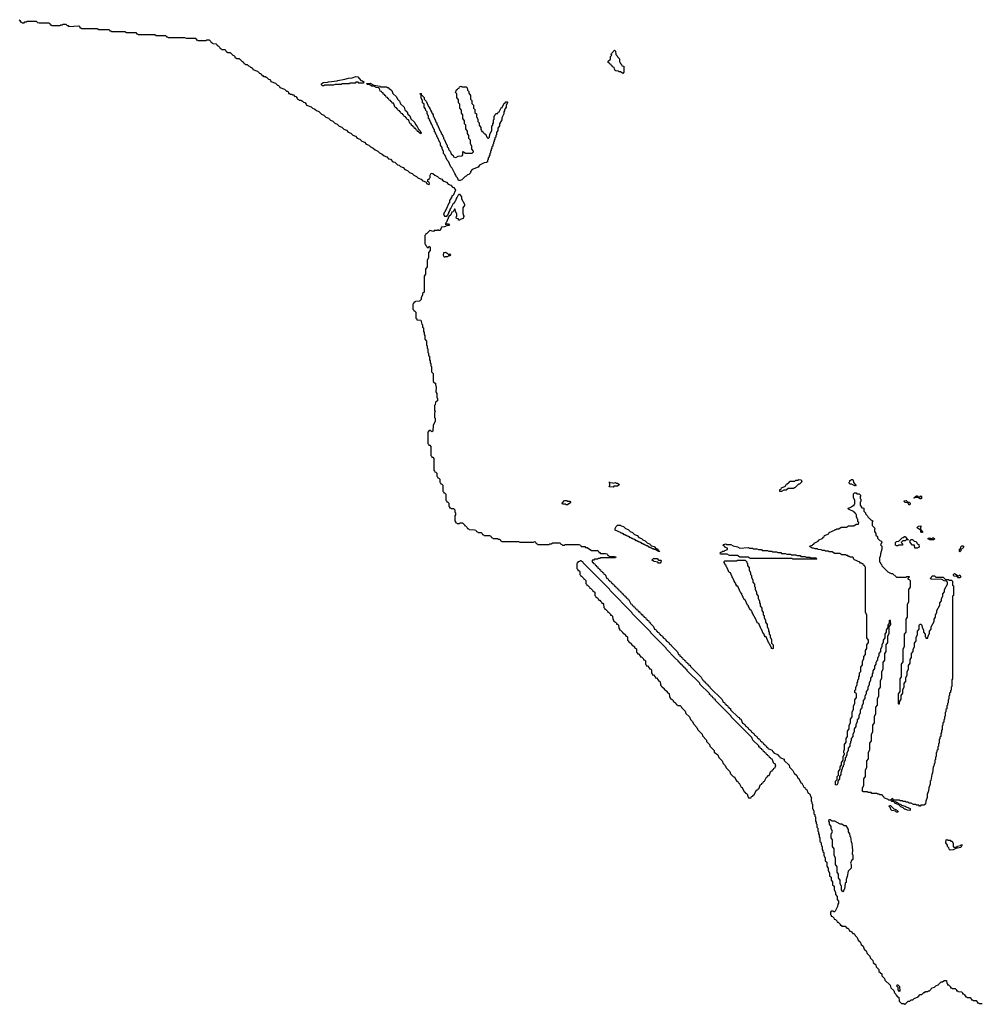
# Model space of a CAD drawing. Extents: x 2708302 to 2968450, y 494490 to 722710.
# Tile 61 of 256: x 2792474 to 2805361, y 594040 to 607250. Entities that reach past the tile are written whole.
import ezdxf

# ---------------------------------------------------------------- set-up
doc = ezdxf.new("R2010")
doc.units = 0

msp = doc.modelspace()

# ---------------------------------------------------------------- linework, layer by layer
at = {"layer": '0CON20XD'}
for points in [[(2792465, 607250), (2792478, 607238), (2792482, 607222), (2792495, 607220), (2792505, 607210), (2792535, 607210), (2792545, 607220), (2792565, 607220), (2792575, 607230), (2792695, 607230), (2792712, 607212), (2792735, 607208), (2792865, 607210), (2792878, 607198), (2792882, 607182), (2792895, 607180), (2792905, 607170), (2793015, 607170), (2793025, 607180), (2793045, 607180), (2793055, 607190), (2793095, 607190), (2793112, 607172), (2793125, 607170), (2793135, 607160), (2793267, 607167), (2793280, 607155), (2793282, 607142), (2793295, 607140), (2793305, 607130), (2793515, 607130), (2793535, 607120), (2793675, 607120), (2793682, 607102), (2793695, 607100), (2793705, 607090), (2793885, 607090), (2793905, 607080), (2794035, 607080), (2794042, 607062), (2794055, 607060), (2794065, 607050), (2794285, 607050), (2794305, 607040), (2794435, 607040), (2794442, 607022), (2794455, 607020), (2794465, 607010), (2794685, 607010), (2794705, 607000), (2794835, 607000), (2794842, 606982), (2794855, 606980), (2794865, 606970), (2794975, 606970), (2794985, 606980), (2795015, 606980), (2795038, 606958), (2795042, 606942), (2795055, 606940), (2795065, 606930), (2795108, 606928), (2795120, 606915), (2795122, 606902), (2795138, 606898), (2795158, 606878), (2795162, 606862), (2795175, 606860), (2795185, 606850), (2795225, 606850), (2795238, 606838), (2795242, 606822), (2795255, 606820), (2795265, 606810), (2795298, 606808), (2795332, 606772), (2795345, 606770), (2795358, 606758), (2795362, 606742), (2795375, 606740), (2795385, 606730), (2795418, 606728), (2795452, 606692), (2795465, 606690), (2795478, 606678), (2795482, 606662), (2795495, 606660), (2795505, 606650), (2795525, 606650), (2795542, 606632), (2795558, 606628), (2795572, 606612), (2795585, 606610), (2795598, 606598), (2795602, 606582), (2795665, 606560), (2795692, 606532), (2795705, 606530), (2795718, 606518), (2795722, 606502), (2795735, 606500), (2795745, 606490), (2795765, 606490), (2795775, 606480), (2795785, 606480), (2795812, 606452), (2795828, 606448), (2795840, 606435), (2795842, 606422), (2795905, 606400), (2795932, 606372), (2795948, 606368), (2795960, 606355), (2795962, 606342), (2796025, 606320), (2796052, 606292), (2796065, 606290), (2796078, 606278), (2796082, 606262), (2796095, 606260), (2796105, 606250), (2796125, 606250), (2796135, 606240), (2796145, 606240), (2796162, 606222), (2796178, 606218), (2796198, 606198), (2796202, 606182), (2796215, 606180), (2796225, 606170), (2796245, 606170), (2796255, 606160), (2796265, 606160), (2796282, 606142), (2796298, 606138), (2796318, 606118), (2796322, 606102), (2796385, 606080), (2796402, 606062), (2796435, 606050), (2796455, 606030), (2796485, 606020), (2796522, 605982), (2796555, 605970), (2796582, 605942), (2796615, 605930), (2796642, 605902), (2796675, 605890), (2796702, 605862), (2796735, 605850), (2796762, 605822), (2796795, 605810), (2796822, 605782), (2796858, 605768), (2796882, 605742), (2796918, 605728), (2796942, 605702), (2796978, 605688), (2797002, 605662), (2797038, 605648), (2797062, 605622), (2797098, 605608), (2797122, 605582), (2797158, 605568), (2797182, 605542), (2797218, 605528), (2797242, 605502), (2797278, 605488), (2797302, 605462), (2797338, 605448), (2797362, 605422), (2797398, 605408), (2797422, 605382), (2797448, 605378), (2797482, 605342), (2797508, 605338), (2797542, 605302), (2797565, 605300), (2797582, 605282), (2797618, 605268), (2797642, 605242), (2797678, 605228), (2797702, 605202), (2797738, 605188), (2797762, 605162), (2797798, 605148), (2797815, 605130), (2797868, 605108), (2797872, 605092), (2797928, 605068), (2797932, 605052), (2797945, 605050), (2797955, 605040), (2797970, 605045), (2797968, 605068), (2797950, 605075), (2797950, 605105), (2797968, 605112), (2797970, 605125), (2797980, 605135), (2797980, 605165), (2797995, 605190), (2798018, 605188), (2798042, 605162), (2798078, 605148), (2798102, 605122), (2798135, 605110), (2798148, 605098), (2798162, 605082), (2798198, 605068), (2798222, 605042), (2798258, 605028), (2798282, 605002), (2798298, 604998), (2798320, 604965), (2798288, 604892), (2798270, 604885), (2798270, 604875), (2798240, 604825), (2798240, 604795), (2798232, 604788), (2798200, 604715), (2798190, 604705), (2798190, 604695), (2798180, 604685), (2798180, 604675), (2798170, 604665), (2798170, 604655), (2798160, 604645), (2798172, 604612), (2798208, 604612), (2798210, 604625), (2798220, 604635), (2798220, 604645), (2798230, 604655), (2798230, 604665), (2798240, 604675), (2798240, 604685), (2798250, 604695), (2798250, 604705), (2798260, 604715), (2798292, 604788), (2798308, 604792), (2798310, 604805), (2798318, 604812), (2798320, 604825), (2798328, 604832), (2798330, 604845), (2798338, 604852), (2798340, 604865), (2798348, 604872), (2798365, 604910), (2798375, 604910), (2798400, 604875), (2798400, 604845), (2798440, 604775), (2798440, 604755), (2798420, 604725), (2798420, 604655), (2798430, 604625), (2798440, 604615), (2798430, 604605), (2798425, 604582), (2798385, 604570), (2798375, 604560), (2798362, 604562), (2798360, 604580), (2798332, 604582), (2798330, 604605), (2798340, 604615), (2798340, 604645), (2798320, 604675), (2798318, 604708), (2798305, 604710), (2798288, 604672), (2798272, 604668), (2798258, 604632), (2798232, 604608), (2798200, 604535), (2798190, 604525), (2798190, 604515), (2798180, 604505), (2798195, 604500), (2798205, 604510), (2798225, 604510), (2798240, 604495), (2798235, 604490), (2798215, 604490), (2798175, 604470), (2798132, 604468), (2798115, 604420), (2798095, 604420), (2798085, 604430), (2798075, 604420), (2798035, 604420), (2798025, 604410), (2797975, 604420), (2797938, 604382), (2797922, 604378), (2797920, 604365), (2797910, 604355), (2797910, 604245), (2797920, 604235), (2797922, 604222), (2797938, 604208), (2797942, 604192), (2797958, 604192), (2797965, 604210), (2797980, 604195), (2797980, 604155), (2797960, 604125), (2797960, 604055), (2797940, 604025), (2797940, 603935), (2797920, 603905), (2797920, 603835), (2797902, 603808)], [(2800565, 606530), (2800535, 606550), (2800515, 606550), (2800505, 606560), (2800472, 606562), (2800460, 606575), (2800448, 606608), (2800432, 606612), (2800428, 606628), (2800412, 606632), (2800408, 606648), (2800392, 606652), (2800388, 606668), (2800370, 606675), (2800370, 606695), (2800398, 606722), (2800400, 606755), (2800420, 606775), (2800410, 606785), (2800412, 606798), (2800455, 606840), (2800467, 606827), (2800472, 606782), (2800490, 606765), (2800492, 606752), (2800520, 606725), (2800520, 606685), (2800530, 606675), (2800532, 606662), (2800548, 606648), (2800552, 606632), (2800580, 606625), (2800580, 606545), (2800565, 606530)], [(2796535, 606362), (2796522, 606375), (2796525, 606390), (2796543, 606407), (2796605, 606410), (2796615, 606418), (2796735, 606430), (2796744, 606436), (2796835, 606450), (2796885, 606467), (2796935, 606470), (2796985, 606488), (2797010, 606485), (2797052, 606432), (2797075, 606430), (2797090, 606415), (2797085, 606400), (2797025, 606400), (2797015, 606410), (2796985, 606410), (2796975, 606400), (2796905, 606400), (2796895, 606390), (2796795, 606390), (2796785, 606382), (2796705, 606380), (2796685, 606372), (2796565, 606370), (2796555, 606363), (2796535, 606362)], [(2797855, 605720), (2797845, 605730), (2797832, 605732), (2797828, 605748), (2797812, 605752), (2797808, 605768), (2797792, 605772), (2797788, 605788), (2797772, 605792), (2797768, 605808), (2797752, 605812), (2797748, 605828), (2797732, 605832), (2797728, 605848), (2797712, 605852), (2797688, 605908), (2797672, 605912), (2797668, 605928), (2797652, 605932), (2797648, 605948), (2797632, 605952), (2797628, 605968), (2797612, 605972), (2797608, 605988), (2797592, 605992), (2797588, 606008), (2797572, 606012), (2797568, 606028), (2797552, 606032), (2797548, 606048), (2797532, 606052), (2797528, 606068), (2797512, 606072), (2797488, 606128), (2797472, 606132), (2797468, 606148), (2797452, 606152), (2797448, 606168), (2797432, 606172), (2797428, 606188), (2797412, 606192), (2797408, 606208), (2797392, 606212), (2797388, 606228), (2797372, 606232), (2797368, 606248), (2797352, 606252), (2797348, 606268), (2797332, 606272), (2797328, 606288), (2797312, 606292), (2797300, 606325), (2797288, 606338), (2797255, 606340), (2797225, 606360), (2797195, 606360), (2797165, 606380), (2797135, 606380), (2797130, 606395), (2797175, 606400), (2797225, 606370), (2797305, 606360), (2797315, 606350), (2797395, 606350), (2797405, 606340), (2797415, 606340), (2797432, 606322), (2797445, 606320), (2797468, 606298), (2797482, 606262), (2797530, 606215), (2797542, 606182), (2797570, 606155), (2797582, 606122), (2797630, 606075), (2797642, 606042), (2797670, 606015), (2797682, 605982), (2797708, 605958), (2797722, 605922), (2797770, 605875), (2797782, 605842), (2797808, 605818), (2797822, 605782), (2797848, 605758), (2797850, 605745), (2797860, 605735), (2797855, 605720)], [(2798362, 605092), (2798348, 605128), (2798330, 605145), (2798330, 605155), (2798320, 605165), (2798320, 605175), (2798310, 605185), (2798278, 605258), (2798260, 605275), (2798228, 605348), (2798210, 605365), (2798178, 605438), (2798160, 605455), (2798160, 605485), (2798150, 605495), (2798150, 605505), (2798140, 605515), (2798140, 605535), (2798120, 605565), (2798120, 605595), (2798112, 605602), (2798080, 605675), (2798070, 605685), (2798070, 605695), (2798060, 605705), (2798060, 605715), (2798050, 605725), (2798050, 605735), (2798040, 605745), (2798040, 605775), (2798032, 605782), (2798000, 605855), (2797990, 605865), (2797990, 605875), (2797980, 605885), (2797980, 605895), (2797970, 605905), (2797970, 605915), (2797960, 605925), (2797960, 605955), (2797940, 605985), (2797940, 606015), (2797922, 606032), (2797920, 606055), (2797900, 606075), (2797900, 606115), (2797880, 606135), (2797880, 606165), (2797860, 606195), (2797860, 606240), (2797840, 606255), (2797845, 606260), (2797858, 606258), (2797860, 606240), (2797868, 606238), (2797898, 606208), (2797902, 606182), (2797928, 606158), (2797960, 606085), (2797970, 606075), (2797970, 606065), (2797980, 606055), (2797980, 606045), (2797990, 606035), (2797990, 606025), (2798000, 606015), (2798000, 606005), (2798010, 605995), (2798010, 605985), (2798020, 605975), (2798020, 605955), (2798030, 605945), (2798062, 605872), (2798070, 605865), (2798070, 605845), (2798078, 605838), (2798110, 605765), (2798120, 605755), (2798120, 605745), (2798130, 605735), (2798130, 605725), (2798140, 605715), (2798140, 605705), (2798150, 605695), (2798150, 605685), (2798160, 605675), (2798160, 605655), (2798168, 605648), (2798200, 605575), (2798210, 605565), (2798210, 605545), (2798220, 605535), (2798232, 605502), (2798248, 605488), (2798262, 605452), (2798288, 605428), (2798292, 605412), (2798325, 605400), (2798355, 605420), (2798408, 605422), (2798420, 605435), (2798420, 605475), (2798425, 605480), (2798455, 605460), (2798545, 605460), (2798560, 605475), (2798560, 605485), (2798540, 605515), (2798540, 605555), (2798520, 605585), (2798520, 605635), (2798500, 605655), (2798500, 605695), (2798480, 605725), (2798480, 605755), (2798460, 605785), (2798460, 605835), (2798440, 605855), (2798440, 605895), (2798420, 605925), (2798420, 605975), (2798400, 605995), (2798400, 606035), (2798380, 606065), (2798380, 606115), (2798360, 606135), (2798360, 606175), (2798340, 606205), (2798340, 606255), (2798320, 606275), (2798332, 606308), (2798348, 606312), (2798352, 606328), (2798368, 606332), (2798372, 606348), (2798395, 606358), (2798405, 606350), (2798465, 606350), (2798478, 606338), (2798480, 606305), (2798498, 606288), (2798500, 606265), (2798520, 606235), (2798520, 606185), (2798540, 606165), (2798540, 606125), (2798560, 606105), (2798560, 606065), (2798580, 606045), (2798580, 606005), (2798600, 605985), (2798600, 605945), (2798620, 605915), (2798620, 605885), (2798640, 605865), (2798640, 605835), (2798660, 605805), (2798660, 605775), (2798670, 605765), (2798672, 605752), (2798688, 605748), (2798692, 605732), (2798708, 605728), (2798712, 605712), (2798728, 605708), (2798742, 605672), (2798755, 605660), (2798765, 605660), (2798778, 605672), (2798780, 605715), (2798810, 605765), (2798810, 605825), (2798820, 605835), (2798820, 605855), (2798830, 605865), (2798830, 605905), (2798840, 605915), (2798840, 605955), (2798850, 605965), (2798852, 605978), (2798865, 605990), (2798888, 605992), (2798892, 606008), (2798908, 606012), (2798932, 606068), (2798948, 606072), (2798972, 606128), (2798988, 606132), (2798992, 606148), (2799015, 606150), (2799020, 606145), (2799020, 606135), (2799000, 606105), (2799000, 606075), (2798990, 606065), (2798990, 606055), (2798980, 606045), (2798980, 606025), (2798970, 606015), (2798970, 605985), (2798940, 605935), (2798940, 605905), (2798910, 605855), (2798910, 605825), (2798890, 605795), (2798890, 605765), (2798870, 605735), (2798870, 605705), (2798860, 605695), (2798860, 605675), (2798850, 605665), (2798850, 605645), (2798840, 605635), (2798840, 605615), (2798830, 605605), (2798830, 605585), (2798820, 605575), (2798820, 605555), (2798810, 605545), (2798810, 605525), (2798800, 605515), (2798800, 605495), (2798790, 605485), (2798790, 605465), (2798780, 605455), (2798780, 605435), (2798770, 605425), (2798770, 605405), (2798760, 605395), (2798760, 605375), (2798750, 605365), (2798750, 605345), (2798735, 605332), (2798705, 605330), (2798642, 605298), (2798625, 605270), (2798542, 605238), (2798520, 605215), (2798520, 605195), (2798500, 605175), (2798482, 605168), (2798465, 605150), (2798452, 605148), (2798405, 605100), (2798385, 605092), (2798362, 605092)], [(2798175, 604060), (2798160, 604085), (2798163, 604127), (2798185, 604130), (2798195, 604120), (2798205, 604120), (2798225, 604100), (2798235, 604100), (2798245, 604110), (2798260, 604095), (2798245, 604080), (2798225, 604080), (2798215, 604070), (2798185, 604070), (2798175, 604060)], [(2797902, 603808), (2797900, 603595), (2797880, 603575), (2797880, 603555), (2797860, 603525), (2797860, 603495), (2797838, 603472), (2797785, 603470), (2797775, 603460), (2797762, 603458), (2797760, 603445), (2797750, 603435), (2797750, 603365), (2797760, 603355), (2797762, 603342), (2797775, 603340), (2797790, 603325), (2797790, 603245), (2797800, 603235), (2797802, 603222), (2797855, 603220), (2797870, 603165), (2797880, 603155), (2797880, 603125), (2797890, 603115), (2797890, 603065), (2797900, 603055), (2797900, 603025), (2797910, 603015), (2797910, 602965), (2797930, 602935), (2797930, 602885), (2797940, 602875), (2797940, 602845), (2797950, 602835), (2797950, 602785), (2797960, 602775), (2797960, 602745), (2797970, 602735), (2797970, 602685), (2797980, 602675), (2797980, 602645), (2797990, 602635), (2797990, 602605), (2798000, 602595), (2798000, 602525), (2798020, 602505), (2798020, 602395), (2798058, 602365), (2798050, 602355), (2798060, 602315), (2798058, 602255), (2798068, 602235), (2798070, 602185), (2798080, 602165), (2798080, 602135), (2798052, 602118), (2798048, 602085), (2798040, 602075), (2798040, 602005), (2798048, 601995), (2798040, 601975), (2798040, 601915), (2798048, 601905), (2798048, 601865), (2798020, 601805), (2798015, 601730), (2798005, 601720), (2797985, 601740), (2797965, 601740), (2797950, 601715), (2797950, 601565), (2797960, 601555), (2797962, 601542), (2797975, 601540), (2797990, 601525), (2797990, 601405), (2798000, 601395), (2798002, 601382), (2798015, 601380), (2798030, 601365), (2798030, 601205), (2798040, 601195), (2798042, 601182), (2798055, 601180), (2798070, 601165), (2798070, 601125), (2798080, 601115), (2798082, 601102), (2798095, 601100), (2798110, 601085), (2798110, 601045), (2798120, 601035), (2798122, 601022), (2798138, 601018), (2798150, 601005), (2798150, 600925), (2798160, 600915), (2798162, 600902), (2798175, 600900), (2798190, 600885), (2798190, 600805), (2798200, 600795), (2798202, 600782), (2798215, 600780), (2798230, 600765), (2798230, 600725), (2798240, 600715), (2798242, 600702), (2798255, 600700), (2798265, 600690), (2798295, 600690), (2798310, 600675), (2798310, 600645), (2798320, 600635), (2798320, 600605), (2798310, 600595), (2798310, 600525), (2798320, 600515), (2798322, 600502), (2798335, 600500), (2798345, 600490), (2798375, 600490), (2798385, 600500), (2798415, 600500), (2798440, 600475), (2798442, 600462), (2798455, 600460), (2798478, 600438), (2798482, 600422), (2798495, 600420), (2798505, 600410), (2798577, 600407), (2798595, 600400), (2798602, 600382), (2798615, 600380), (2798625, 600370), (2798665, 600370), (2798680, 600355), (2798682, 600342), (2798695, 600340), (2798705, 600330), (2798775, 600328), (2798795, 600320), (2798802, 600302), (2798815, 600300), (2798825, 600290), (2798885, 600290), (2798895, 600280), (2798915, 600280), (2798922, 600262), (2798935, 600260), (2798945, 600250), (2799165, 600250), (2799185, 600240), (2799365, 600240), (2799385, 600248), (2799400, 600235), (2799402, 600222), (2799415, 600220), (2799425, 600210), (2799575, 600210), (2799585, 600220), (2799605, 600220), (2799625, 600230), (2799725, 600230), (2799732, 600212), (2799745, 600210), (2799755, 600200), (2799785, 600200), (2799793, 600207), (2799825, 600210), (2799975, 600210), (2799998, 600198), (2800005, 600180), (2800055, 600180), (2800065, 600170), (2800085, 600170), (2800145, 600130), (2800225, 600130), (2800238, 600118), (2800242, 600102), (2800255, 600100), (2800265, 600090), (2800335, 600090), (2800350, 600085), (2800360, 600075), (2800362, 600062), (2800375, 600060), (2800385, 600050), (2800455, 600050), (2800470, 600045), (2800465, 600030), (2800265, 600030), (2800255, 600020), (2800235, 600020), (2800225, 600010), (2800185, 600010), (2800175, 600000), (2800152, 599998), (2800152, 599972), (2800168, 599968), (2800172, 599952), (2800188, 599948), (2800192, 599932), (2800208, 599928), (2800212, 599912), (2800228, 599908), (2800232, 599892), (2800248, 599888), (2800252, 599872), (2800268, 599868), (2800272, 599852), (2800288, 599848), (2800292, 599832), (2800308, 599828), (2800312, 599812), (2800328, 599808), (2800352, 599752), (2800368, 599748), (2800372, 599732), (2800388, 599728), (2800392, 599712), (2800408, 599708), (2800412, 599692), (2800428, 599688), (2800432, 599672), (2800448, 599668), (2800452, 599652), (2800468, 599648), (2800472, 599632), (2800488, 599628), (2800492, 599612), (2800508, 599608), (2800512, 599592), (2800528, 599588), (2800532, 599572), (2800548, 599568), (2800552, 599552), (2800568, 599548), (2800572, 599532), (2800588, 599528), (2800592, 599512), (2800608, 599508), (2800612, 599492), (2800628, 599488), (2800632, 599472), (2800648, 599468), (2800672, 599412), (2800688, 599408), (2800692, 599392), (2800708, 599388), (2800712, 599372), (2800728, 599368), (2800732, 599352), (2800748, 599348), (2800752, 599332), (2800768, 599328), (2800772, 599312), (2800788, 599308), (2800792, 599292), (2800808, 599288), (2800812, 599272), (2800828, 599268), (2800832, 599252), (2800848, 599248), (2800852, 599232), (2800868, 599228), (2800872, 599212), (2800888, 599208), (2800892, 599192), (2800908, 599188), (2800912, 599172), (2800928, 599168), (2800932, 599152), (2800978, 599108), (2800992, 599072), (2801008, 599068), (2801012, 599052), (2801028, 599048), (2801032, 599032), (2801048, 599028), (2801052, 599012), (2801068, 599008), (2801072, 598992), (2801088, 598988), (2801092, 598972), (2801108, 598968), (2801112, 598952), (2801128, 598948), (2801132, 598932), (2801148, 598928), (2801152, 598912), (2801168, 598908), (2801172, 598892), (2801188, 598888), (2801192, 598872), (2801208, 598868), (2801212, 598852), (2801298, 598768), (2801312, 598732), (2801328, 598728), (2801332, 598712), (2801348, 598708), (2801352, 598692), (2801368, 598688), (2801372, 598672), (2801388, 598668), (2801392, 598652), (2801408, 598648), (2801412, 598632), (2801428, 598628), (2801432, 598612), (2801448, 598608), (2801452, 598592), (2801468, 598588), (2801472, 598572), (2801618, 598428), (2801632, 598392), (2801648, 598388), (2801652, 598372), (2801668, 598368), (2801672, 598352), (2801688, 598348), (2801692, 598332), (2801708, 598328), (2801712, 598312), (2801728, 598308), (2801732, 598292), (2801898, 598128), (2801912, 598092), (2801928, 598088), (2801932, 598072), (2801948, 598068), (2801952, 598052), (2801968, 598048), (2801972, 598032), (2801988, 598028), (2801992, 598012), (2802008, 598008), (2802012, 597992), (2802112, 597892), (2802128, 597888), (2802132, 597872), (2802148, 597868), (2802172, 597812), (2802188, 597808), (2802192, 597792), (2802208, 597788), (2802212, 597772), (2802228, 597768), (2802232, 597752), (2802248, 597748), (2802252, 597732), (2802268, 597728), (2802272, 597712), (2802288, 597708), (2802292, 597692), (2802308, 597688), (2802312, 597672), (2802328, 597668), (2802332, 597652), (2802348, 597648), (2802352, 597632), (2802368, 597628), (2802372, 597612), (2802388, 597608), (2802392, 597592), (2802408, 597588), (2802412, 597572), (2802428, 597568), (2802432, 597552), (2802448, 597548), (2802452, 597532), (2802468, 597528), (2802472, 597512), (2802488, 597508), (2802492, 597492), (2802508, 597488), (2802512, 597472), (2802568, 597448), (2802572, 597432), (2802588, 597428), (2802592, 597412), (2802648, 597388), (2802652, 597372), (2802668, 597368), (2802672, 597352), (2802728, 597328), (2802732, 597312), (2802798, 597248), (2802802, 597222), (2802848, 597178), (2802862, 597142), (2802898, 597108), (2802912, 597072), (2802928, 597068), (2802952, 597012), (2802968, 597008), (2802992, 596952), (2803008, 596948), (2803012, 596932), (2803028, 596928), (2803052, 596872), (2803068, 596868), (2803090, 596815), (2803100, 596805), (2803090, 596795), (2803090, 596765), (2803100, 596755), (2803100, 596735), (2803110, 596725), (2803110, 596665), (2803130, 596635), (2803130, 596595), (2803140, 596585), (2803140, 596565), (2803150, 596555), (2803150, 596495), (2803160, 596485), (2803160, 596465), (2803170, 596455), (2803170, 596415), (2803180, 596405), (2803180, 596365), (2803190, 596355), (2803190, 596325), (2803200, 596315), (2803200, 596285), (2803210, 596275)], [(2802695, 600920), (2802672, 600922), (2802672, 600948), (2802688, 600952), (2802692, 600968), (2802748, 600992), (2802752, 601008), (2802768, 601012), (2802772, 601028), (2802788, 601032), (2802812, 601058), (2802875, 601060), (2802885, 601070), (2802915, 601070), (2802925, 601080), (2802958, 601078), (2802965, 601050), (2802935, 601020), (2802922, 601018), (2802875, 600970), (2802865, 600970), (2802855, 600960), (2802785, 600960), (2802755, 600940), (2802725, 600940), (2802695, 600920)], [(2803685, 600990), (2803635, 601020), (2803615, 601020), (2803602, 601032), (2803600, 601045), (2803610, 601055), (2803612, 601068), (2803625, 601070), (2803635, 601080), (2803645, 601080), (2803655, 601070), (2803662, 601042), (2803690, 601005), (2803685, 600990)], [(2800435, 600980), (2800382, 600982), (2800392, 601005), (2800385, 601050), (2800390, 601040), (2800425, 601038), (2800435, 601030), (2800465, 601040), (2800475, 601030), (2800495, 601030), (2800520, 601015), (2800495, 600990), (2800445, 600990), (2800435, 600980)], [(2799825, 600740), (2799805, 600740), (2799795, 600750), (2799755, 600750), (2799750, 600765), (2799785, 600800), (2799815, 600800), (2799825, 600790), (2799855, 600790), (2799868, 600772), (2799825, 600740)], [(2804555, 596700), (2804545, 596700), (2804535, 596710), (2804505, 596710), (2804495, 596720), (2804465, 596720), (2804435, 596740), (2804405, 596740), (2804395, 596750), (2804365, 596750), (2804355, 596760), (2804325, 596760), (2804315, 596770), (2804285, 596770), (2804275, 596780), (2804200, 596780), (2804198, 596762), (2804175, 596760), (2804170, 596765), (2804172, 596778), (2804200, 596780), (2804185, 596800), (2804172, 596798), (2804155, 596780), (2804135, 596780), (2804125, 596790), (2804072, 596812), (2804068, 596828), (2804052, 596832), (2804045, 596850), (2804015, 596850), (2804005, 596860), (2803985, 596860), (2803975, 596870), (2803905, 596870), (2803895, 596880), (2803855, 596880), (2803845, 596890), (2803795, 596890), (2803770, 596905), (2803780, 596915), (2803780, 596945), (2803800, 596975), (2803800, 597065), (2803820, 597095), (2803820, 597185), (2803840, 597215), (2803840, 597305), (2803860, 597335), (2803860, 597425), (2803880, 597455), (2803880, 597545), (2803900, 597575), (2803900, 597665), (2803920, 597695), (2803920, 597785), (2803940, 597815), (2803940, 597905), (2803960, 597935), (2803960, 598025), (2803980, 598055), (2803980, 598145), (2804000, 598175), (2804000, 598265), (2804020, 598295), (2804020, 598385), (2804040, 598415), (2804040, 598505), (2804060, 598535), (2804060, 598625), (2804080, 598655), (2804080, 598745), (2804100, 598775), (2804100, 598865), (2804120, 598895), (2804120, 598985), (2804140, 599015), (2804140, 599105), (2804160, 599135), (2804158, 599188), (2804145, 599190), (2804140, 599185), (2804140, 599155), (2804120, 599125), (2804120, 599095), (2804100, 599065), (2804100, 599035), (2804080, 599005), (2804080, 598955), (2804060, 598925), (2804060, 598895), (2804040, 598865), (2804040, 598835), (2804020, 598805), (2804020, 598775), (2804000, 598745), (2804000, 598715), (2803980, 598685), (2803980, 598655), (2803970, 598645), (2803970, 598635), (2803960, 598625), (2803960, 598605), (2803940, 598575), (2803940, 598545), (2803920, 598515), (2803920, 598485), (2803910, 598475), (2803910, 598445), (2803890, 598415), (2803890, 598385), (2803870, 598355), (2803870, 598325), (2803850, 598295), (2803850, 598265), (2803830, 598235), (2803830, 598205), (2803810, 598175), (2803810, 598145), (2803790, 598115), (2803790, 598075), (2803770, 598045), (2803770, 598015), (2803760, 598005), (2803760, 597995), (2803750, 597985), (2803750, 597945), (2803730, 597915), (2803730, 597885), (2803710, 597855), (2803710, 597825), (2803690, 597795), (2803690, 597765), (2803670, 597735), (2803670, 597695), (2803650, 597665), (2803650, 597635), (2803630, 597605), (2803630, 597575), (2803620, 597565), (2803620, 597545), (2803610, 597535), (2803610, 597505), (2803590, 597475), (2803590, 597445), (2803570, 597415), (2803570, 597385), (2803560, 597375), (2803560, 597355), (2803550, 597345), (2803550, 597315), (2803530, 597285), (2803530, 597255), (2803520, 597245), (2803520, 597225), (2803510, 597215), (2803510, 597195), (2803500, 597185), (2803500, 597165), (2803490, 597155), (2803490, 597125), (2803470, 597095), (2803470, 597065), (2803450, 597035), (2803450, 597005), (2803435, 596980), (2803420, 596985), (2803420, 597035), (2803440, 597055), (2803440, 597095), (2803460, 597115), (2803460, 597165), (2803480, 597195), (2803480, 597225), (2803500, 597255), (2803500, 597285), (2803520, 597315), (2803520, 597365), (2803540, 597395), (2803540, 597405), (2803530, 597415), (2803530, 597445), (2803540, 597455), (2803540, 597525), (2803560, 597555), (2803560, 597605), (2803580, 597635), (2803580, 597705), (2803600, 597735), (2803600, 597785), (2803620, 597815), (2803620, 597865), (2803640, 597895), (2803640, 597965), (2803660, 597995), (2803660, 598045), (2803680, 598075), (2803680, 598125), (2803700, 598155), (2803700, 598205), (2803680, 598225), (2803680, 598255), (2803690, 598265), (2803690, 598295), (2803710, 598325), (2803710, 598355), (2803720, 598365), (2803720, 598395), (2803730, 598405), (2803730, 598435), (2803740, 598445), (2803740, 598485), (2803760, 598505), (2803760, 598565), (2803780, 598595), (2803780, 598645), (2803800, 598675), (2803800, 598705), (2803820, 598735), (2803820, 598785), (2803840, 598815), (2803840, 598865), (2803860, 598895), (2803860, 598925), (2803840, 598955), (2803840, 599265), (2803820, 599295), (2803820, 599905), (2803810, 599915), (2803808, 599928), (2803792, 599932), (2803788, 599948), (2803775, 599950), (2803765, 599960), (2803755, 599960), (2803745, 599970), (2803672, 600002), (2803660, 600015), (2803658, 600028), (2803645, 600040), (2803615, 600040), (2803605, 600050), (2803595, 600050), (2803585, 600060), (2803565, 600060), (2803555, 600070), (2803505, 600070), (2803475, 600090), (2803405, 600090), (2803375, 600110), (2803335, 600110), (2803325, 600120), (2803285, 600120), (2803275, 600130), (2803245, 600130), (2803228, 600138), (2803185, 600140), (2803175, 600150), (2803145, 600150), (2803125, 600160), (2803105, 600160), (2803095, 600170), (2803082, 600172), (2803070, 600185), (2803108, 600202), (2803115, 600210), (2803128, 600212), (2803132, 600228), (2803188, 600252), (2803192, 600268), (2803248, 600292), (2803252, 600308), (2803268, 600312), (2803272, 600328), (2803328, 600352), (2803332, 600368), (2803405, 600400), (2803415, 600410), (2803425, 600410), (2803435, 600420), (2803465, 600420), (2803495, 600440), (2803565, 600440), (2803595, 600460), (2803665, 600460), (2803695, 600480), (2803728, 600482), (2803730, 600505), (2803720, 600515), (2803720, 600545), (2803700, 600575), (2803700, 600605), (2803690, 600615), (2803688, 600628), (2803672, 600632), (2803668, 600648), (2803592, 600682), (2803590, 600695), (2803628, 600712), (2803635, 600720), (2803648, 600722), (2803655, 600730), (2803668, 600732), (2803670, 600745), (2803680, 600755), (2803680, 600805), (2803660, 600835), (2803662, 600888), (2803675, 600900), (2803695, 600900), (2803705, 600890), (2803735, 600890), (2803758, 600865), (2803750, 600855), (2803750, 600825), (2803760, 600815), (2803760, 600785), (2803750, 600775), (2803750, 600735), (2803772, 600702), (2803800, 600695), (2803800, 600655), (2803820, 600635), (2803822, 600622), (2803845, 600600), (2803852, 600582), (2803892, 600542), (2803920, 600525), (2803910, 600515), (2803910, 600465), (2803950, 600425), (2803940, 600415), (2803940, 600385), (2803960, 600355), (2803960, 600335), (2803980, 600315), (2803982, 600292), (2804012, 600262), (2804028, 600258), (2804040, 600245), (2804040, 600235), (2804020, 600205), (2804038, 600188), (2804040, 600175), (2804040, 600145), (2804020, 600085), (2804017, 600043), (2804010, 600035), (2804010, 599975), (2804020, 599965), (2804022, 599952), (2804035, 599940), (2804042, 599922), (2804122, 599842), (2804165, 599820), (2804185, 599820), (2804235, 599770), (2804365, 599770), (2804375, 599780), (2804408, 599778), (2804408, 599772), (2804392, 599758), (2804390, 599745), (2804408, 599738), (2804420, 599725), (2804420, 599635), (2804400, 599605), (2804400, 599435), (2804380, 599405), (2804380, 599235), (2804360, 599205), (2804360, 599035), (2804340, 599005), (2804340, 598835), (2804320, 598805), (2804320, 598635), (2804300, 598605), (2804300, 598435), (2804280, 598405), (2804280, 598235), (2804260, 598205), (2804260, 598075), (2804265, 598070), (2804278, 598072), (2804280, 598105), (2804300, 598135), (2804300, 598185), (2804320, 598215), (2804320, 598265), (2804340, 598295), (2804340, 598345), (2804360, 598375), (2804360, 598425), (2804380, 598455), (2804380, 598505), (2804400, 598535), (2804400, 598585), (2804420, 598615), (2804420, 598665), (2804440, 598695), (2804440, 598745), (2804460, 598775), (2804460, 598805), (2804480, 598835), (2804480, 598885), (2804500, 598915), (2804500, 598965), (2804520, 598995), (2804520, 599045), (2804540, 599075), (2804540, 599125), (2804555, 599140), (2804565, 599140), (2804578, 599128), (2804580, 599095), (2804600, 599065), (2804600, 599035), (2804620, 599005), (2804620, 598975), (2804630, 598965), (2804632, 598952), (2804658, 598952), (2804660, 598985), (2804680, 599015), (2804680, 599045), (2804700, 599075), (2804700, 599105), (2804740, 599175), (2804740, 599205), (2804760, 599235), (2804760, 599265), (2804780, 599295), (2804780, 599325), (2804820, 599395), (2804820, 599425), (2804840, 599455), (2804840, 599485), (2804860, 599515), (2804860, 599545), (2804880, 599575), (2804880, 599605), (2804920, 599675), (2804920, 599705), (2804908, 599718), (2804875, 599720), (2804845, 599740), (2804702, 599742), (2804690, 599755), (2804708, 599772), (2804715, 599790), (2804745, 599788), (2804765, 599770), (2804865, 599770), (2804895, 599740), (2804935, 599740), (2804945, 599730), (2804975, 599730), (2804990, 599715), (2804990, 599665), (2805000, 599655), (2805000, 599525), (2804990, 599515), (2804988, 598405), (2804980, 598395), (2804980, 598305), (2804970, 598295), (2804970, 598255), (2804960, 598245), (2804960, 598225), (2804950, 598215), (2804950, 598185), (2804940, 598175), (2804940, 598135), (2804930, 598125)], [(2804415, 600740), (2804402, 600742), (2804398, 600758), (2804385, 600770), (2804352, 600772), (2804340, 600785), (2804340, 600795), (2804365, 600800), (2804385, 600780), (2804408, 600778), (2804420, 600765), (2804415, 600740)], [(2804565, 600820), (2804555, 600820), (2804525, 600840), (2804480, 600840), (2804475, 600830), (2804470, 600835), (2804505, 600860), (2804515, 600860), (2804525, 600850), (2804555, 600850), (2804565, 600860), (2804570, 600855), (2804570, 600825), (2804565, 600820)], [(2801055, 600110), (2801050, 600120), (2801035, 600120), (2801005, 600140), (2800985, 600140), (2800975, 600150), (2800965, 600150), (2800955, 600160), (2800945, 600160), (2800935, 600170), (2800925, 600170), (2800915, 600180), (2800905, 600180), (2800895, 600190), (2800885, 600190), (2800875, 600200), (2800865, 600200), (2800855, 600210), (2800845, 600210), (2800835, 600220), (2800825, 600220), (2800815, 600230), (2800805, 600230), (2800795, 600240), (2800785, 600240), (2800775, 600250), (2800765, 600250), (2800755, 600260), (2800745, 600260), (2800735, 600270), (2800725, 600270), (2800715, 600280), (2800705, 600280), (2800695, 600290), (2800685, 600290), (2800675, 600300), (2800665, 600300), (2800655, 600310), (2800645, 600310), (2800635, 600320), (2800625, 600320), (2800615, 600330), (2800605, 600330), (2800595, 600340), (2800585, 600340), (2800575, 600350), (2800565, 600350), (2800555, 600360), (2800545, 600360), (2800535, 600370), (2800462, 600402), (2800462, 600425), (2800475, 600450), (2800495, 600467), (2800515, 600470), (2800535, 600470), (2800545, 600460), (2800575, 600450), (2800602, 600422), (2800635, 600410), (2800662, 600382), (2800695, 600370), (2800722, 600342), (2800758, 600328), (2800782, 600302), (2800818, 600288), (2800832, 600272), (2800865, 600260), (2800892, 600232), (2800925, 600220), (2800952, 600192), (2800985, 600180), (2801012, 600152), (2801025, 600150), (2801050, 600120), (2801058, 600118), (2801055, 600110)], [(2804585, 600370), (2804572, 600372), (2804563, 600383), (2804560, 600410), (2804545, 600410), (2804512, 600432), (2804512, 600438), (2804533, 600457), (2804568, 600458), (2804560, 600445), (2804560, 600410), (2804587, 600377), (2804585, 600370)], [(2804255, 600190), (2804235, 600190), (2804222, 600202), (2804222, 600238), (2804235, 600250), (2804268, 600252), (2804312, 600298), (2804328, 600302), (2804342, 600318), (2804358, 600318), (2804362, 600302), (2804382, 600282), (2804398, 600278), (2804395, 600270), (2804365, 600270), (2804355, 600260), (2804322, 600258), (2804300, 600235), (2804318, 600218), (2804318, 600202), (2804265, 600200), (2804255, 600190)], [(2804515, 600160), (2804482, 600162), (2804478, 600198), (2804452, 600202), (2804420, 600235), (2804420, 600245), (2804410, 600255), (2804432, 600278), (2804458, 600278), (2804460, 600265), (2804472, 600252), (2804495, 600250), (2804508, 600238), (2804510, 600225), (2804522, 600212), (2804538, 600208), (2804540, 600175), (2804515, 600160)], [(2804735, 600270), (2804685, 600270), (2804675, 600280), (2804662, 600282), (2804660, 600295), (2804685, 600300), (2804695, 600290), (2804715, 600290), (2804725, 600300), (2804735, 600300), (2804750, 600285), (2804735, 600270)], [(2803165, 600012), (2802845, 600012), (2802835, 600020), (2802275, 600020), (2802245, 600040), (2802135, 600040), (2802105, 600060), (2801995, 600060), (2801965, 600080), (2801875, 600080), (2801870, 600095), (2801882, 600108), (2801895, 600110), (2801905, 600120), (2801925, 600120), (2801935, 600130), (2801968, 600142), (2801968, 600158), (2801932, 600172), (2801928, 600188), (2801910, 600195), (2801922, 600208), (2801945, 600218), (2801955, 600210), (2802015, 600208), (2802045, 600190), (2802105, 600178), (2802135, 600160), (2802245, 600170), (2802265, 600160), (2802305, 600160), (2802315, 600150), (2802365, 600150), (2802385, 600140), (2802425, 600140), (2802435, 600130), (2802505, 600130), (2802525, 600120), (2802565, 600120), (2802575, 600110), (2802625, 600110), (2802645, 600100), (2802685, 600100), (2802695, 600090), (2802745, 600090), (2802765, 600080), (2802815, 600080), (2802825, 600070), (2802885, 600070), (2802905, 600060), (2802945, 600060), (2802955, 600050), (2803005, 600050), (2803025, 600040), (2803075, 600040), (2803085, 600030), (2803155, 600030), (2803168, 600018), (2803165, 600012)], [(2805085, 600110), (2805080, 600115), (2805080, 600145), (2805098, 600162), (2805102, 600178), (2805115, 600190), (2805125, 600190), (2805140, 600175), (2805102, 600138), (2805098, 600122), (2805085, 600110)], [(2801065, 599960), (2801045, 599960), (2801035, 599970), (2800985, 599980), (2800975, 599990), (2800962, 599992), (2800960, 600005), (2800975, 600020), (2801025, 600020), (2801045, 600000), (2801075, 600000), (2801080, 599995), (2801077, 599973), (2801065, 599960)], [(2802575, 598810), (2802562, 598812), (2802560, 598825), (2802550, 598835), (2802550, 598845), (2802540, 598855), (2802540, 598865), (2802530, 598875), (2802530, 598885), (2802520, 598895), (2802488, 598968), (2802472, 598972), (2802470, 598985), (2802460, 598995), (2802460, 599005), (2802450, 599015), (2802450, 599025), (2802440, 599035), (2802440, 599045), (2802430, 599055), (2802430, 599065), (2802420, 599075), (2802388, 599148), (2802372, 599152), (2802340, 599225), (2802330, 599235), (2802330, 599245), (2802320, 599255), (2802320, 599265), (2802310, 599275), (2802310, 599285), (2802300, 599295), (2802300, 599305), (2802290, 599315), (2802288, 599328), (2802272, 599332), (2802270, 599345), (2802260, 599355), (2802260, 599365), (2802250, 599375), (2802250, 599385), (2802240, 599395), (2802208, 599468), (2802192, 599472), (2802190, 599485), (2802180, 599495), (2802180, 599505), (2802170, 599515), (2802170, 599525), (2802160, 599535), (2802160, 599545), (2802150, 599555), (2802150, 599565), (2802140, 599575), (2802108, 599648), (2802092, 599652), (2802090, 599665), (2802080, 599675), (2802080, 599685), (2802070, 599695), (2802070, 599705), (2802060, 599715), (2802060, 599725), (2802050, 599735), (2802050, 599745), (2802040, 599755), (2802008, 599828), (2801992, 599832), (2801960, 599905), (2801950, 599915), (2801950, 599925), (2801940, 599935), (2801940, 599945), (2801930, 599955), (2801930, 599965), (2801920, 599975), (2801932, 599988), (2802095, 599990), (2802105, 600000), (2802205, 600000), (2802228, 599978), (2802230, 599965), (2802240, 599955), (2802240, 599925), (2802260, 599895), (2802260, 599865), (2802280, 599835), (2802280, 599805), (2802290, 599795), (2802290, 599765), (2802310, 599735), (2802310, 599705), (2802330, 599675), (2802330, 599645), (2802340, 599635), (2802340, 599605), (2802360, 599575), (2802360, 599545), (2802380, 599515), (2802380, 599485), (2802400, 599455), (2802400, 599425), (2802410, 599415), (2802410, 599385), (2802430, 599355), (2802430, 599325), (2802450, 599295), (2802450, 599265), (2802460, 599255), (2802460, 599225), (2802480, 599195), (2802480, 599165), (2802500, 599135), (2802500, 599105), (2802520, 599075), (2802520, 599045), (2802530, 599035), (2802530, 599005), (2802540, 598995), (2802540, 598965), (2802560, 598935), (2802560, 598885), (2802580, 598865), (2802580, 598815), (2802575, 598810)], [(2802285, 596810), (2802292, 596828), (2802308, 596832), (2802312, 596848), (2802328, 596852), (2802352, 596908), (2802368, 596912), (2802372, 596928), (2802388, 596932), (2802412, 596988), (2802428, 596992), (2802432, 597008), (2802448, 597012), (2802452, 597028), (2802468, 597032), (2802492, 597088), (2802508, 597092), (2802512, 597108), (2802528, 597112), (2802552, 597168), (2802568, 597172), (2802572, 597188), (2802588, 597192), (2802592, 597208), (2802608, 597212), (2802610, 597225), (2802620, 597235), (2802608, 597268), (2802592, 597272), (2802568, 597328), (2802552, 597332), (2802548, 597348), (2802532, 597352), (2802528, 597368), (2802512, 597372), (2802508, 597388), (2802492, 597392), (2802488, 597408), (2802472, 597412), (2802468, 597428), (2802452, 597432), (2802448, 597448), (2802432, 597452), (2802428, 597468), (2802412, 597472), (2802408, 597488), (2802392, 597492), (2802388, 597508), (2802310, 597585), (2802298, 597618), (2802020, 597895), (2802018, 597908), (2801810, 598115), (2801808, 598128), (2801795, 598130), (2801788, 598148), (2801775, 598150), (2801768, 598168), (2801755, 598170), (2801748, 598188), (2801730, 598195), (2801728, 598208), (2801600, 598335), (2801598, 598348), (2801430, 598515), (2801428, 598528), (2801410, 598535), (2801408, 598548), (2801390, 598555), (2801388, 598568), (2801370, 598575), (2801368, 598588), (2801350, 598595), (2801348, 598608), (2801330, 598615), (2801328, 598628), (2801310, 598635), (2801308, 598648), (2801265, 598690), (2801150, 598805), (2801148, 598818), (2800940, 599025), (2800938, 599038), (2800690, 599285), (2800688, 599298), (2800395, 599590), (2800388, 599608), (2800085, 599910), (2800032, 599965), (2800028, 599978), (2800015, 599980), (2800005, 599990), (2799995, 599990), (2799985, 599980), (2799962, 599978), (2799960, 599965), (2799950, 599955), (2799950, 599885), (2799960, 599875), (2799962, 599862), (2799975, 599860), (2799990, 599845), (2799990, 599805), (2800000, 599795), (2800002, 599782), (2800015, 599780), (2800040, 599755), (2800042, 599742), (2800055, 599740), (2800068, 599728), (2800070, 599685), (2800080, 599675), (2800082, 599662), (2800095, 599660), (2800120, 599635), (2800122, 599622), (2800135, 599620), (2800160, 599595), (2800162, 599582), (2800175, 599580), (2800188, 599568), (2800190, 599525), (2800200, 599515), (2800202, 599502), (2800215, 599500), (2800228, 599488), (2800245, 599460), (2800255, 599460), (2800268, 599448), (2800280, 599435), (2800282, 599422), (2800295, 599420), (2800308, 599408), (2800310, 599365), (2800320, 599355), (2800322, 599342), (2800335, 599340), (2800360, 599315), (2800362, 599302), (2800375, 599300), (2800400, 599275), (2800402, 599262), (2800415, 599260), (2800428, 599248), (2800430, 599205), (2800440, 599195), (2800440, 599185), (2800468, 599168), (2800480, 599155), (2800482, 599142), (2800495, 599140), (2800508, 599128), (2800510, 599085), (2800520, 599075), (2800522, 599062), (2800535, 599060), (2800560, 599035), (2800562, 599022), (2800575, 599020), (2800600, 598995), (2800602, 598982), (2800615, 598980), (2800628, 598968), (2800630, 598925), (2800640, 598915), (2800642, 598902), (2800655, 598900), (2800680, 598875), (2800682, 598862), (2800695, 598860), (2800720, 598835), (2800722, 598822), (2800735, 598820), (2800748, 598808), (2800750, 598765), (2800760, 598755), (2800762, 598742), (2800775, 598740), (2800800, 598715), (2800802, 598702), (2800815, 598700), (2800838, 598678), (2800842, 598662), (2800855, 598660), (2800868, 598648), (2800870, 598605), (2800880, 598595), (2800882, 598582), (2800895, 598580), (2800920, 598555), (2800922, 598542), (2800935, 598540), (2800948, 598528), (2800950, 598485), (2800960, 598475), (2800962, 598462), (2800975, 598460), (2801000, 598435), (2801002, 598422), (2801015, 598420), (2801040, 598395), (2801042, 598382), (2801055, 598380), (2801068, 598368), (2801070, 598325), (2801080, 598315), (2801082, 598302), (2801095, 598300), (2801120, 598275), (2801122, 598262), (2801135, 598260), (2801160, 598235), (2801162, 598222), (2801175, 598220), (2801188, 598208), (2801190, 598165), (2801200, 598155), (2801202, 598142), (2801215, 598140), (2801228, 598128), (2801240, 598115), (2801242, 598102), (2801255, 598100), (2801278, 598078), (2801282, 598062), (2801295, 598060), (2801305, 598050), (2801335, 598050), (2801350, 598035), (2801352, 598022), (2801400, 597975), (2801412, 597942), (2801460, 597895), (2801472, 597862), (2801500, 597835), (2801512, 597802), (2801560, 597755), (2801572, 597722), (2801630, 597665), (2801632, 597642), (2801690, 597585), (2801690, 597565), (2801730, 597525), (2801732, 597502), (2801790, 597445), (2801792, 597422), (2801840, 597385), (2801852, 597352), (2801900, 597305), (2801912, 597272), (2801940, 597245), (2801952, 597212), (2802000, 597165), (2802012, 597132), (2802052, 597092), (2802065, 597090), (2802082, 597052), (2802090, 597045), (2802092, 597032), (2802108, 597028), (2802112, 597012), (2802128, 597008), (2802152, 596952), (2802168, 596948), (2802192, 596892), (2802208, 596888), (2802212, 596872), (2802228, 596868), (2802252, 596812), (2802285, 596810)], [(2805085, 599760), (2805065, 599760), (2805045, 599780), (2805012, 599782), (2805000, 599795), (2805002, 599808), (2805015, 599820), (2805065, 599790), (2805075, 599790), (2805085, 599800), (2805100, 599775), (2805085, 599760)], [(2804930, 598125), (2804930, 598085), (2804920, 598075), (2804920, 598055), (2804910, 598045), (2804910, 598005), (2804900, 597995), (2804900, 597965), (2804890, 597955), (2804890, 597905), (2804880, 597895), (2804880, 597865), (2804870, 597855), (2804870, 597825), (2804860, 597815), (2804860, 597785), (2804850, 597775), (2804850, 597725), (2804840, 597715), (2804840, 597685), (2804830, 597675), (2804830, 597635), (2804820, 597625), (2804820, 597605), (2804810, 597595), (2804810, 597545), (2804800, 597535), (2804800, 597505), (2804790, 597495), (2804790, 597455), (2804780, 597445), (2804780, 597425), (2804770, 597415), (2804770, 597365), (2804760, 597355), (2804760, 597325), (2804750, 597315), (2804750, 597275), (2804740, 597265), (2804737, 597233), (2804730, 597225), (2804720, 597145), (2804710, 597125), (2804697, 597043), (2804690, 597035), (2804687, 596993), (2804670, 596945), (2804668, 596905), (2804650, 596855), (2804648, 596815), (2804630, 596765), (2804628, 596725), (2804605, 596712), (2804565, 596710), (2804555, 596700)], [(2804255, 596620), (2804235, 596620), (2804225, 596630), (2804175, 596640), (2804160, 596655), (2804158, 596678), (2804140, 596695), (2804142, 596708), (2804158, 596708), (2804202, 596662), (2804235, 596650), (2804260, 596625), (2804255, 596620)], [(2804415, 596642), (2804383, 596643), (2804355, 596660), (2804345, 596660), (2804328, 596678), (2804295, 596690), (2804268, 596718), (2804215, 596740), (2804210, 596745), (2804212, 596758), (2804225, 596760), (2804235, 596750), (2804248, 596748), (2804262, 596732), (2804295, 596720), (2804305, 596710), (2804355, 596700), (2804365, 596690), (2804418, 596668), (2804420, 596645), (2804415, 596642)], [(2803515, 595550), (2803500, 595575), (2803500, 595625), (2803480, 595655), (2803480, 595705), (2803460, 595735), (2803460, 595785), (2803440, 595815), (2803440, 595885), (2803420, 595915), (2803420, 596005), (2803400, 596035), (2803400, 596125), (2803380, 596155), (2803380, 596245), (2803360, 596275), (2803360, 596325), (2803370, 596335), (2803380, 596365), (2803360, 596395), (2803360, 596425), (2803340, 596455), (2803340, 596485), (2803330, 596495), (2803335, 596520), (2803345, 596520), (2803375, 596500), (2803405, 596500), (2803475, 596460), (2803505, 596460), (2803535, 596440), (2803558, 596438), (2803587, 596387), (2803590, 596355), (2803607, 596327), (2803610, 596295), (2803620, 596285), (2803630, 596215), (2803637, 596205), (2803640, 596135), (2803648, 596125), (2803648, 596085), (2803640, 596075), (2803640, 596055), (2803650, 596045), (2803650, 595985), (2803632, 595968), (2803620, 595935), (2803628, 595915), (2803630, 595865), (2803590, 595825), (2803577, 595753), (2803560, 595715), (2803560, 595675), (2803550, 595665), (2803540, 595585), (2803530, 595575), (2803528, 595562), (2803515, 595550)], [(2803210, 596275), (2803210, 596225), (2803220, 596215), (2803230, 596165), (2803240, 596155), (2803240, 596115), (2803250, 596105), (2803250, 596085), (2803260, 596075), (2803260, 596035), (2803280, 596005), (2803280, 595965), (2803300, 595945), (2803300, 595895), (2803320, 595865), (2803320, 595835), (2803340, 595805), (2803340, 595765), (2803360, 595745), (2803360, 595705), (2803380, 595685), (2803380, 595645), (2803400, 595625), (2803400, 595575), (2803420, 595545), (2803420, 595515), (2803440, 595485), (2803440, 595445), (2803460, 595425), (2803460, 595395), (2803450, 595385), (2803447, 595353), (2803415, 595290), (2803405, 595280), (2803395, 595280), (2803385, 595290), (2803362, 595288), (2803350, 595275), (2803350, 595245), (2803360, 595235), (2803362, 595222), (2803378, 595218), (2803398, 595198), (2803402, 595182), (2803418, 595178), (2803438, 595158), (2803442, 595142), (2803455, 595140), (2803468, 595128), (2803480, 595115), (2803482, 595102), (2803495, 595100), (2803505, 595090), (2803548, 595088), (2803572, 595062), (2803585, 595060), (2803598, 595048), (2803600, 595035), (2803612, 595022), (2803628, 595018), (2803652, 594992), (2803665, 594990), (2803678, 594978), (2803682, 594962), (2803708, 594938), (2803722, 594902), (2803748, 594878), (2803762, 594842), (2803788, 594818), (2803802, 594782), (2803828, 594758), (2803842, 594722), (2803878, 594688), (2803882, 594662), (2803918, 594628), (2803922, 594602), (2803958, 594568), (2803962, 594542), (2803998, 594508), (2804002, 594482), (2804038, 594448), (2804042, 594422), (2804078, 594388), (2804082, 594362), (2804150, 594295), (2804162, 594262), (2804200, 594225), (2804210, 594195), (2804230, 594175), (2804232, 594162), (2804252, 594142), (2804268, 594138), (2804272, 594082), (2804305, 594050), (2804335, 594050), (2804345, 594040), (2804355, 594040), (2804395, 594080), (2804415, 594080), (2804435, 594100), (2804458, 594102), (2804472, 594118), (2804528, 594142), (2804555, 594170), (2804578, 594172), (2804605, 594200), (2804615, 594200), (2804625, 594210), (2804655, 594210), (2804665, 594220), (2804678, 594222), (2804715, 594260), (2804745, 594270), (2804765, 594290), (2804798, 594302), (2804835, 594340), (2804855, 594340), (2804870, 594355), (2804875, 594360), (2804908, 594358), (2804910, 594325), (2804920, 594315), (2804922, 594302), (2804935, 594300), (2804948, 594288), (2804960, 594275), (2804962, 594262), (2804975, 594260), (2804985, 594250), (2805025, 594250), (2805040, 594235), (2805042, 594222), (2805055, 594220), (2805065, 594210), (2805108, 594208), (2805120, 594195), (2805122, 594182), (2805135, 594180), (2805148, 594168), (2805165, 594140), (2805175, 594140), (2805185, 594130), (2805225, 594130), (2805240, 594115), (2805242, 594102), (2805255, 594100), (2805265, 594090), (2805305, 594090), (2805320, 594075), (2805322, 594062), (2805335, 594060), (2805345, 594050), (2805385, 594050)], [(2804955, 596110), (2804942, 596122), (2804938, 596138), (2804920, 596155), (2804920, 596175), (2804900, 596205), (2804902, 596248), (2804915, 596250), (2804925, 596240), (2804955, 596240), (2804965, 596230), (2804985, 596230), (2804996, 596196), (2804998, 596158), (2805005, 596150), (2805045, 596150), (2805055, 596160), (2805095, 596170), (2805105, 596180), (2805118, 596178), (2805098, 596145), (2805035, 596130), (2804995, 596112), (2804955, 596110)], [(2804275, 594210), (2804260, 594235), (2804260, 594265), (2804240, 594285), (2804245, 594300), (2804255, 594300), (2804277, 594277), (2804280, 594215), (2804275, 594210)]]:
    msp.add_lwpolyline(points, dxfattribs=at)

doc.saveas('drawing.dxf')
